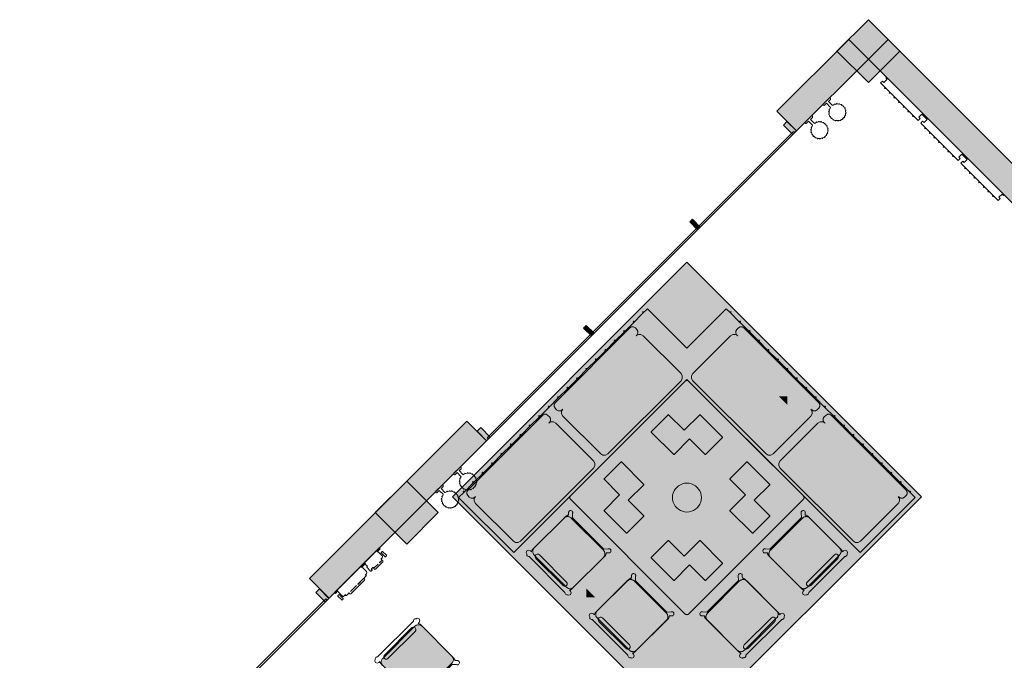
# Model space of a CAD drawing. Extents: x 2172.2 to 2210.6, y 415.3 to 458.1.
# Tile 18 of 27: x 2173.4 to 2182.3, y 452.3 to 458.1. Entities that reach past the tile are written whole.
import ezdxf

# ---------------------------------------------------------------- set-up
doc = ezdxf.new("R2010")
doc.units = 0
for name, color, linetype, lineweight in [('AYAA_B2_BANQUETTES', 7, 'Continuous', 18), ('AYAA_B2_CHAIRS', 7, 'Continuous', 18), ('AYAA_B2_COLUMNS', 8, 'Continuous', 30), ('AYAA_B2_FINE_DETAIL', 8, 'Continuous', 9), ('AYAA_B2_FLOOR_DECOR', 32, 'Continuous', 9), ('AYAA_B2_GLAZING', 4, 'Continuous', 13), ('AYAA_B2_TABLES', 7, 'Continuous', 18), ('AYAA_B2_WALL_DECOR', 32, 'Continuous', 13), ('AYAA_B2_WALL_LIGHTS', 32, 'Continuous', 13), ('AYAA_B2_WALLS', 7, 'Continuous', 30)]:
    doc.layers.add(name, color=color, linetype=linetype, lineweight=lineweight)

# ---------------------------------------------------------------- blocks, each defined once
blk = doc.blocks.new('AYAA_B2_ARCHITECTURE')
at = {"layer": 'AYAA_B2_COLUMNS', "true_color": 0xc2b092}
for points in [[(-8.96358, 24.092869), (-8.68074, 23.81003), (-8.96358, 23.527191), (-9.246388, 23.810064)], [(-12.827707, 19.663063), (-13.110547, 19.380224), (-13.393355, 19.663097), (-13.110547, 19.945902)]]:
    blk.add_hatch(color=256, dxfattribs=at).paths.add_polyline_path(points)
at = {"layer": 'AYAA_B2_WALLS', "true_color": 0xe4e1d8}
for points in [[(-9.785592, 23.270863), (-9.140357, 23.916096), (-8.96358, 23.739319), (-9.608815, 23.094086)], [(-8.96358, 23.739319), (-8.786804, 23.916096), (-7.45641, 22.585703), (-7.633187, 22.408926)], [(-9.727609, 23.144997), (-9.695082, 23.177523), (-9.610229, 23.09267), (-9.642756, 23.060144)], [(-10.568145, 22.276176), (-10.544104, 22.300219), (-10.473392, 22.229507), (-10.497435, 22.205465)], [(-11.522739, 21.321583), (-11.498697, 21.345623), (-11.427987, 21.274914), (-11.452028, 21.250872)], [(-13.985592, 19.070862), (-12.571379, 20.485075), (-12.394602, 20.308298), (-13.808815, 18.894085)], [(-12.445514, 20.427092), (-12.360661, 20.342239), (-12.393188, 20.309711), (-12.478041, 20.394566)], [(-13.927608, 18.944996), (-13.895082, 18.977524), (-13.810229, 18.892672), (-13.842756, 18.860144)]]:
    blk.add_hatch(color=256, dxfattribs=at).paths.add_polyline_path(points)
at = {"layer": 'AYAA_B2_COLUMNS', "linetype": 'Continuous', "lineweight": -2}
for points in [[(-8.96358, 24.092869), (-8.68074, 23.81003), (-8.96358, 23.527191), (-9.246388, 23.810064)], [(-12.827707, 19.663063), (-13.110547, 19.380224), (-13.393355, 19.663097), (-13.110547, 19.945902)]]:
    blk.add_lwpolyline(points, close=True, dxfattribs=at)
at = {"layer": 'AYAA_B2_GLAZING', "linetype": 'Continuous', "lineweight": -2}
for points in [[(-9.626493, 23.076406), (-12.376925, 20.325975), (-12.387531, 20.336582), (-9.637099, 23.087013)], [(-13.837099, 18.887014), (-13.826492, 18.876408), (-16.576925, 16.125977), (-16.58753, 16.136581)]]:
    blk.add_lwpolyline(points, close=True, dxfattribs=at)
at = {"layer": 'AYAA_B2_WALLS', "linetype": 'Continuous', "lineweight": -2}
for points in [[(-9.785592, 23.270863), (-9.140357, 23.916096), (-8.96358, 23.739319), (-9.608815, 23.094086)], [(-8.96358, 23.739319), (-8.786804, 23.916096), (-7.45641, 22.585703), (-7.633187, 22.408926)], [(-9.727609, 23.144997), (-9.695082, 23.177523), (-9.610229, 23.09267), (-9.642756, 23.060144)], [(-10.568145, 22.276176), (-10.544104, 22.300219), (-10.473392, 22.229507), (-10.497435, 22.205465)], [(-11.522739, 21.321583), (-11.498697, 21.345623), (-11.427987, 21.274914), (-11.452028, 21.250872)], [(-13.985592, 19.070862), (-12.571379, 20.485075), (-12.394602, 20.308298), (-13.808815, 18.894085)], [(-12.445514, 20.427092), (-12.360661, 20.342239), (-12.393188, 20.309711), (-12.478041, 20.394566)], [(-13.927608, 18.944996), (-13.895082, 18.977524), (-13.810229, 18.892672), (-13.842756, 18.860144)]]:
    blk.add_lwpolyline(points, close=True, dxfattribs=at)
blk = doc.blocks.new('AYAA_B2_FLOOR_DECOR_10')
at = {"true_color": 0xe6decc}
h = blk.add_hatch(color=256, dxfattribs=at)
h.paths.add_polyline_path([(-1.495, 1.485), (1.485, 1.485), (1.485, -1.495), (-1.495, -1.495)])
h.paths.add_polyline_path([(-1.2566, 1.2168), (-1.2566, 1.1572), (-0.119686, 1.1572), (-1.281886, -0.005), (-0.119686, -1.1672), (-1.2566, -1.1672), (-1.2566, -1.2268), (-0.060086, -1.2268), (-0.005, -1.281886), (0.050086, -1.2268), (1.2466, -1.2268), (1.2466, -1.1672), (0.109686, -1.1672), (1.271886, -0.005), (0.109686, 1.1572), (1.2466, 1.1572), (1.2466, 1.2168), (0.050086, 1.2168), (-0.005, 1.271886), (-0.060086, 1.2168)], flags=0)
at = {"true_color": 0x3d3b33}
for points in [[(-0.005, 1.271886), (0.050086, 1.2168), (-0.000486, 1.2168), (-0.005, 1.221314), (-0.009514, 1.2168), (-0.060086, 1.2168)], [(-1.281886, -0.005), (-0.119686, 1.1572), (-0.069114, 1.1572), (-1.231314, -0.005), (-0.069114, -1.1672), (-0.119686, -1.1672)], [(0.109686, 1.1572), (1.271886, -0.005), (0.109686, -1.1672), (0.059114, -1.1672), (1.221314, -0.005), (0.059114, 1.1572)], [(-0.009514, -1.2268), (-0.005, -1.231314), (-0.000486, -1.2268), (0.050086, -1.2268), (-0.005, -1.281886), (-0.060086, -1.2268)]]:
    blk.add_hatch(color=256, dxfattribs=at).paths.add_polyline_path(points)
at = {"true_color": 0xa16b4f}
for points in [[(1.2466, 1.2168), (1.2466, 1.1572), (-1.2566, 1.1572), (-1.2566, 1.2168)], [(-1.2566, -1.1672), (1.2466, -1.1672), (1.2466, -1.2268), (-1.2566, -1.2268)]]:
    blk.add_hatch(color=256, dxfattribs=at).paths.add_polyline_path(points)
at = {"true_color": 0xe6decc}
h = blk.add_hatch(color=256, dxfattribs=at)
h.paths.add_polyline_path([(0.059114, 1.1572), (1.221314, -0.005), (0.059114, -1.1672), (-0.069114, -1.1672), (-1.231314, -0.005), (-0.069114, 1.1572)])
h.paths.add_polyline_path([(-0.005, -1.013686), (1.003686, -0.005), (-0.005, 1.003686), (-1.013686, -0.005)], flags=0)
for points in [[(-0.005, 1.221314), (-0.000486, 1.2168), (-0.009514, 1.2168)], [(0.297514, -0.005), (-0.005, -0.307514), (-0.307514, -0.005), (-0.005, 0.297514)], [(-0.009514, -1.2268), (-0.000486, -1.2268), (-0.005, -1.231314)]]:
    blk.add_hatch(color=256, dxfattribs=at).paths.add_polyline_path(points)
at = {"true_color": 0xa16b4f}
h = blk.add_hatch(color=256, dxfattribs=at)
h.paths.add_polyline_path([(1.003686, -0.005), (-0.005, -1.013686), (-1.013686, -0.005), (-0.005, 1.003686)])
h.paths.add_polyline_path([(-0.005, -0.963114), (0.953114, -0.005), (-0.005, 0.953114), (-0.963114, -0.005)], flags=0)
at = {"true_color": 0xe6decc}
h = blk.add_hatch(color=256, dxfattribs=at)
h.paths.add_polyline_path([(-0.005, 0.953114), (0.953114, -0.005), (-0.005, -0.963114), (-0.963114, -0.005)])
h.paths.add_polyline_path([(-0.005, -0.715686), (0.705686, -0.005), (-0.005, 0.705686), (-0.715686, -0.005)], flags=0)
at = {"true_color": 0x3d3b33}
h = blk.add_hatch(color=256, dxfattribs=at)
h.paths.add_polyline_path([(-0.005, 0.705686), (0.705686, -0.005), (-0.005, -0.715686), (-0.715686, -0.005)])
h.paths.add_polyline_path([(-0.005, -0.665114), (0.655114, -0.005), (-0.005, 0.655114), (-0.665114, -0.005)], flags=0)
at = {"true_color": 0xe6decc}
h = blk.add_hatch(color=256, dxfattribs=at)
h.paths.add_polyline_path([(-0.665114, -0.005), (-0.005, 0.655114), (0.655114, -0.005), (-0.005, -0.665114)])
h.paths.add_polyline_path([(0.348086, -0.005), (-0.005, 0.348086), (-0.358086, -0.005), (-0.005, -0.358086)], flags=0)
at = {"true_color": 0x757d5e}
h = blk.add_hatch(color=256, dxfattribs=at)
h.paths.add_polyline_path([(-0.358086, -0.005), (-0.005, 0.348086), (0.348086, -0.005), (-0.005, -0.358086)])
h.paths.add_polyline_path([(0.297514, -0.005), (-0.005, 0.297514), (-0.307514, -0.005), (-0.005, -0.307514)], flags=0)
at = {"color": 0, "linetype": 'Continuous', "lineweight": -2}
blk.add_lwpolyline([(1.485, -1.495), (-1.495, -1.495), (-1.495, 1.485), (1.485, 1.485)], close=True, dxfattribs=at)
blk = doc.blocks.new('AYAA_B2_L_CORNER_BANQUETTE')
at = {"true_color": 0xe8ddc8}
for points in [[(-0.825, 1.38), (-0.80253, 1.373988), (-0.786012, 1.357471), (-0.78, 1.335), (-0.78, 0.405), (-0.786012, 0.38253), (-0.802529, 0.366012), (-0.825, 0.36), (-1.305, 0.36), (-1.327471, 0.366012), (-1.343988, 0.38253), (-1.35, 0.405), (-1.35, 1.335), (-1.343988, 1.357471), (-1.327471, 1.373988), (-1.305, 1.38)], [(-0.825, 0.27), (-0.80253, 0.263988), (-0.786012, 0.24747), (-0.78, 0.225), (-0.78, -0.705), (-0.786012, -0.72747), (-0.802529, -0.743988), (-0.825, -0.75), (-1.305, -0.75), (-1.327471, -0.743988), (-1.343988, -0.72747), (-1.35, -0.705), (-1.35, 0.225), (-1.343988, 0.24747), (-1.327471, 0.263988), (-1.305, 0.27)], [(-0.72747, -0.786012), (-0.705, -0.78), (0.225, -0.78), (0.24747, -0.786012), (0.263988, -0.80253), (0.27, -0.825), (0.27, -1.305), (0.263988, -1.327471), (0.24747, -1.343988), (0.225, -1.35), (-0.705, -1.35), (-0.72747, -1.343988), (-0.743988, -1.327471), (-0.75, -1.305), (-0.75, -0.825), (-0.743988, -0.802529)], [(0.405, -0.78), (1.335, -0.78), (1.357471, -0.786012), (1.373988, -0.80253), (1.38, -0.825), (1.38, -1.305), (1.373988, -1.327471), (1.357471, -1.343988), (1.335, -1.35), (0.405, -1.35), (0.38253, -1.343988), (0.366012, -1.327471), (0.36, -1.305), (0.36, -0.825), (0.366012, -0.802529), (0.38253, -0.786012)]]:
    blk.add_hatch(color=256, dxfattribs=at).paths.add_polyline_path(points)
at = {"color": 0, "linetype": 'Continuous', "lineweight": -2}
for points in [[(-1.45, -0.9), (-1.45, -0.75), (-1.45, -0.66), (-1.45, -0.54), (-1.45, -0.42), (-1.45, -0.3), (-1.45, -0.18), (-1.45, -0.06), (-1.45, 0.06), (-1.45, 0.18), (-1.45, 0.3), (-1.45, 0.42), (-1.45, 0.54), (-1.45, 0.66), (-1.45, 0.78), (-1.45, 0.9), (-1.45, 1.02), (-1.45, 1.14), (-1.45, 1.26), (-1.45, 1.38), (-1.45, 1.45), (-0.75, 1.45), (-0.75, -0.75), (1.45, -0.75), (1.45, -1.45), (1.435, -1.45), (1.38, -1.45), (1.26, -1.45), (1.14, -1.45), (1.02, -1.45), (0.9, -1.45), (0.78, -1.45), (0.66, -1.45), (0.54, -1.45), (0.42, -1.45), (0.3, -1.45), (0.18, -1.45), (0.06, -1.45), (-0.06, -1.45), (-0.18, -1.45), (-0.3, -1.45), (-0.42, -1.45), (-0.54, -1.45), (-0.66, -1.45), (-0.75, -1.45), (-0.78, -1.45), (-0.9, -1.45), (-0.95, -1.45), (-0.95, -0.95), (-1.45, -0.95), (-1.45, -0.935)], [(-1.45, 1.38), (-1.451465, 1.376464), (-1.455, 1.375), (-1.458536, 1.376464), (-1.46, 1.38), (-1.458536, 1.383536), (-1.455, 1.385), (-1.451465, 1.383536)], [(-1.44, 1.345), (-1.435324, 1.362477), (-1.422477, 1.375324), (-1.405, 1.38), (-1.385, 1.38), (-1.367523, 1.375324), (-1.354676, 1.362477), (-1.35, 1.345), (-1.35, 1.335), (-1.343988, 1.357471), (-1.327471, 1.373988), (-1.305, 1.38), (-0.825, 1.38), (-0.80253, 1.373988), (-0.786012, 1.357471), (-0.78, 1.335), (-0.78, 0.405), (-0.786012, 0.38253), (-0.802529, 0.366012), (-0.825, 0.36), (-1.305, 0.36), (-1.327471, 0.366012), (-1.343988, 0.38253), (-1.35, 0.405), (-1.35, 0.395), (-1.354676, 0.377523), (-1.367523, 0.364676), (-1.385, 0.36), (-1.405, 0.36), (-1.422477, 0.364676), (-1.435324, 0.377523), (-1.44, 0.395)], [(-1.45, 1.26), (-1.451465, 1.256464), (-1.455, 1.255), (-1.458536, 1.256464), (-1.46, 1.26), (-1.458536, 1.263535), (-1.455, 1.265), (-1.451465, 1.263535)], [(-1.45, 1.14), (-1.451465, 1.136464), (-1.455, 1.135), (-1.458536, 1.136464), (-1.46, 1.14), (-1.458536, 1.143535), (-1.455, 1.145), (-1.451465, 1.143535)], [(-1.45, 1.02), (-1.451465, 1.016464), (-1.455, 1.015), (-1.458536, 1.016464), (-1.46, 1.02), (-1.458536, 1.023535), (-1.455, 1.025), (-1.451465, 1.023535)], [(-1.45, 0.9), (-1.451465, 0.896464), (-1.455, 0.895), (-1.458536, 0.896464), (-1.46, 0.9), (-1.458536, 0.903535), (-1.455, 0.905), (-1.451465, 0.903535)], [(-1.45, 0.78), (-1.451465, 0.776464), (-1.455, 0.775), (-1.458536, 0.776464), (-1.46, 0.78), (-1.458536, 0.783535), (-1.455, 0.785), (-1.451465, 0.783535)], [(-1.45, 0.66), (-1.451465, 0.656465), (-1.455, 0.655), (-1.458536, 0.656465), (-1.46, 0.66), (-1.458536, 0.663536), (-1.455, 0.665), (-1.451465, 0.663536)], [(-1.45, 0.54), (-1.451465, 0.536465), (-1.455, 0.535), (-1.458536, 0.536465), (-1.46, 0.54), (-1.458536, 0.543536), (-1.455, 0.545), (-1.451465, 0.543536)], [(-1.45, 0.42), (-1.451465, 0.416464), (-1.455, 0.415), (-1.458536, 0.416464), (-1.46, 0.42), (-1.458536, 0.423536), (-1.455, 0.425), (-1.451465, 0.423536)], [(-1.45, 0.3), (-1.451465, 0.296464), (-1.455, 0.295), (-1.458536, 0.296464), (-1.46, 0.3), (-1.458536, 0.303536), (-1.455, 0.305), (-1.451465, 0.303536)], [(-1.367523, 0.265324), (-1.354676, 0.252477), (-1.35, 0.235), (-1.35, 0.225), (-1.343988, 0.24747), (-1.327471, 0.263988), (-1.305, 0.27), (-0.825, 0.27), (-0.80253, 0.263988), (-0.786012, 0.24747), (-0.78, 0.225), (-0.78, -0.705), (-0.786012, -0.72747), (-0.802529, -0.743988), (-0.825, -0.75), (-1.305, -0.75), (-1.327471, -0.743988), (-1.343988, -0.72747), (-1.35, -0.705), (-1.35, -0.715), (-1.354676, -0.732477), (-1.367523, -0.745324), (-1.385, -0.75), (-1.405, -0.75), (-1.422477, -0.745324), (-1.435324, -0.732477), (-1.44, -0.715), (-1.44, 0.235), (-1.435324, 0.252477), (-1.422477, 0.265324), (-1.405, 0.27), (-1.385, 0.27)], [(-1.45, 0.18), (-1.451465, 0.176464), (-1.455, 0.175), (-1.458536, 0.176464), (-1.46, 0.18), (-1.458536, 0.183536), (-1.455, 0.185), (-1.451465, 0.183536)], [(-1.45, 0.06), (-1.451465, 0.056464), (-1.455, 0.055), (-1.458536, 0.056464), (-1.46, 0.06), (-1.458536, 0.063536), (-1.455, 0.065), (-1.451465, 0.063536)], [(-1.45, -0.06), (-1.451465, -0.063536), (-1.455, -0.065), (-1.458536, -0.063536), (-1.46, -0.06), (-1.458536, -0.056464), (-1.455, -0.055), (-1.451465, -0.056464)], [(-1.45, -0.18), (-1.451465, -0.183536), (-1.455, -0.185), (-1.458536, -0.183536), (-1.46, -0.18), (-1.458536, -0.176464), (-1.455, -0.175), (-1.451465, -0.176464)], [(-1.45, -0.3), (-1.451465, -0.303536), (-1.455, -0.305), (-1.458536, -0.303536), (-1.46, -0.3), (-1.458536, -0.296464), (-1.455, -0.295), (-1.451465, -0.296464)], [(-1.45, -0.42), (-1.451465, -0.423536), (-1.455, -0.425), (-1.458536, -0.423536), (-1.46, -0.42), (-1.458536, -0.416464), (-1.455, -0.415), (-1.451465, -0.416464)], [(-1.45, -0.54), (-1.451465, -0.543536), (-1.455, -0.545), (-1.458536, -0.543536), (-1.46, -0.54), (-1.458536, -0.536465), (-1.455, -0.535), (-1.451465, -0.536465)], [(-1.45, -0.66), (-1.451465, -0.663536), (-1.455, -0.665), (-1.458536, -0.663536), (-1.46, -0.66), (-1.458536, -0.656465), (-1.455, -0.655), (-1.451465, -0.656465)], [(-1.458536, -0.783535), (-1.46, -0.78), (-1.458536, -0.776464), (-1.455, -0.775), (-1.451465, -0.776464), (-1.45, -0.78), (-1.451465, -0.783535), (-1.455, -0.785)], [(-0.745324, -1.367523), (-0.732477, -1.354676), (-0.715, -1.35), (-0.705, -1.35), (-0.72747, -1.343988), (-0.743988, -1.327471), (-0.75, -1.305), (-0.75, -0.825), (-0.743988, -0.802529), (-0.72747, -0.786012), (-0.705, -0.78), (0.225, -0.78), (0.24747, -0.786012), (0.263988, -0.80253), (0.27, -0.825), (0.27, -1.305), (0.263988, -1.327471), (0.24747, -1.343988), (0.225, -1.35), (0.235, -1.35), (0.252477, -1.354676), (0.265324, -1.367523), (0.27, -1.385), (0.27, -1.405), (0.265324, -1.422477), (0.252477, -1.435324), (0.235, -1.44), (-0.715, -1.44), (-0.732477, -1.435324), (-0.745324, -1.422477), (-0.75, -1.405), (-0.75, -1.385)], [(0.377523, -1.354676), (0.395, -1.35), (0.405, -1.35), (0.38253, -1.343988), (0.366012, -1.327471), (0.36, -1.305), (0.36, -0.825), (0.366012, -0.802529), (0.38253, -0.786012), (0.405, -0.78), (1.335, -0.78), (1.357471, -0.786012), (1.373988, -0.80253), (1.38, -0.825), (1.38, -1.305), (1.373988, -1.327471), (1.357471, -1.343988), (1.335, -1.35), (1.345, -1.35), (1.362477, -1.354676), (1.375324, -1.367523), (1.38, -1.385), (1.38, -1.405), (1.375324, -1.422477), (1.362477, -1.435324), (1.345, -1.44), (0.395, -1.44), (0.377523, -1.435324), (0.364676, -1.422477), (0.36, -1.405), (0.36, -1.385), (0.364676, -1.367523)], [(-1.45, -0.9), (-1.451465, -0.903535), (-1.455, -0.905), (-1.458536, -0.903535), (-1.46, -0.9), (-1.458536, -0.896464), (-1.455, -0.895), (-1.451465, -0.896464)], [(-0.9, -1.45), (-0.896464, -1.451465), (-0.895, -1.455), (-0.896464, -1.458536), (-0.9, -1.46), (-0.903535, -1.458536), (-0.905, -1.455), (-0.903535, -1.451465)], [(-0.78, -1.45), (-0.776464, -1.451465), (-0.775, -1.455), (-0.776464, -1.458536), (-0.78, -1.46), (-0.783535, -1.458536), (-0.785, -1.455), (-0.783535, -1.451465)], [(-0.66, -1.45), (-0.656465, -1.451465), (-0.655, -1.455), (-0.656465, -1.458536), (-0.66, -1.46), (-0.663536, -1.458536), (-0.665, -1.455), (-0.663536, -1.451465)], [(-0.54, -1.45), (-0.536465, -1.451465), (-0.535, -1.455), (-0.536465, -1.458536), (-0.54, -1.46), (-0.543536, -1.458536), (-0.545, -1.455), (-0.543536, -1.451465)], [(-0.42, -1.45), (-0.416464, -1.451465), (-0.415, -1.455), (-0.416464, -1.458536), (-0.42, -1.46), (-0.423536, -1.458536), (-0.425, -1.455), (-0.423536, -1.451465)], [(-0.3, -1.45), (-0.296464, -1.451465), (-0.295, -1.455), (-0.296464, -1.458536), (-0.3, -1.46), (-0.303536, -1.458536), (-0.305, -1.455), (-0.303536, -1.451465)], [(-0.18, -1.45), (-0.176464, -1.451465), (-0.175, -1.455), (-0.176464, -1.458536), (-0.18, -1.46), (-0.183536, -1.458536), (-0.185, -1.455), (-0.183536, -1.451465)], [(-0.06, -1.45), (-0.056464, -1.451465), (-0.055, -1.455), (-0.056464, -1.458536), (-0.06, -1.46), (-0.063536, -1.458536), (-0.065, -1.455), (-0.063536, -1.451465)], [(0.06, -1.45), (0.063536, -1.451465), (0.065, -1.455), (0.063536, -1.458536), (0.06, -1.46), (0.056464, -1.458536), (0.055, -1.455), (0.056464, -1.451465)], [(0.18, -1.45), (0.183536, -1.451465), (0.185, -1.455), (0.183536, -1.458536), (0.18, -1.46), (0.176464, -1.458536), (0.175, -1.455), (0.176464, -1.451465)], [(0.3, -1.45), (0.303536, -1.451465), (0.305, -1.455), (0.303536, -1.458536), (0.3, -1.46), (0.296464, -1.458536), (0.295, -1.455), (0.296464, -1.451465)], [(0.42, -1.45), (0.423536, -1.451465), (0.425, -1.455), (0.423536, -1.458536), (0.42, -1.46), (0.416464, -1.458536), (0.415, -1.455), (0.416464, -1.451465)], [(0.54, -1.45), (0.543536, -1.451465), (0.545, -1.455), (0.543536, -1.458536), (0.54, -1.46), (0.536465, -1.458536), (0.535, -1.455), (0.536465, -1.451465)], [(0.66, -1.45), (0.663536, -1.451465), (0.665, -1.455), (0.663536, -1.458536), (0.66, -1.46), (0.656465, -1.458536), (0.655, -1.455), (0.656465, -1.451465)], [(0.78, -1.45), (0.783535, -1.451465), (0.785, -1.455), (0.783535, -1.458536), (0.78, -1.46), (0.776464, -1.458536), (0.775, -1.455), (0.776464, -1.451465)], [(0.9, -1.45), (0.903535, -1.451465), (0.905, -1.455), (0.903535, -1.458536), (0.9, -1.46), (0.896464, -1.458536), (0.895, -1.455), (0.896464, -1.451465)], [(1.02, -1.45), (1.023535, -1.451465), (1.025, -1.455), (1.023535, -1.458536), (1.02, -1.46), (1.016464, -1.458536), (1.015, -1.455), (1.016464, -1.451465)], [(1.14, -1.45), (1.143535, -1.451465), (1.145, -1.455), (1.143535, -1.458536), (1.14, -1.46), (1.136464, -1.458536), (1.135, -1.455), (1.136464, -1.451465)], [(1.26, -1.45), (1.263535, -1.451465), (1.265, -1.455), (1.263535, -1.458536), (1.26, -1.46), (1.256464, -1.458536), (1.255, -1.455), (1.256464, -1.451465)], [(1.38, -1.45), (1.383536, -1.451465), (1.385, -1.455), (1.383536, -1.458536), (1.38, -1.46), (1.376464, -1.458536), (1.375, -1.455), (1.376464, -1.451465)]]:
    blk.add_lwpolyline(points, close=True, dxfattribs=at)
blk = doc.blocks.new('AYAA_B2_L_CORNER_TABLE')
at = {"true_color": 0xefe8d6}
blk.add_hatch(color=256, dxfattribs=at).paths.add_polyline_path([(-0.744142, -0.744142), (-0.745867, -0.742175), (-0.747321, -0.74), (-0.748478, -0.737654), (-0.749319, -0.735176), (-0.749829, -0.732611), (-0.75, -0.73), (-0.75, 0.73), (-0.749829, 0.732611), (-0.749319, 0.735176), (-0.748478, 0.737654), (-0.747321, 0.74), (-0.745867, 0.742175), (-0.744142, 0.744142), (-0.742175, 0.745867), (-0.74, 0.747321), (-0.737654, 0.748478), (-0.735176, 0.749319), (-0.732611, 0.749829), (-0.73, 0.75), (0.73, 0.75), (0.732611, 0.749829), (0.735176, 0.749319), (0.737654, 0.748478), (0.74, 0.747321), (0.742175, 0.745867), (0.744142, 0.744142), (0.745867, 0.742175), (0.747321, 0.74), (0.748478, 0.737654), (0.749319, 0.735176), (0.749829, 0.732611), (0.75, 0.73), (0.75, -0.73), (0.749829, -0.732611), (0.749319, -0.735176), (0.748478, -0.737654), (0.747321, -0.74), (0.745867, -0.742175), (0.744142, -0.744142), (0.742175, -0.745867), (0.74, -0.747321), (0.737654, -0.748478), (0.735176, -0.749319), (0.732611, -0.749829), (0.73, -0.75), (-0.73, -0.75), (-0.732611, -0.749829), (-0.735176, -0.749319), (-0.737654, -0.748478), (-0.74, -0.747321), (-0.742175, -0.745867)])
at = {"color": 0, "linetype": 'Continuous', "lineweight": -2}
blk.add_lwpolyline([(-0.75, 0.73), (-0.749829, 0.732611), (-0.749319, 0.735176), (-0.748478, 0.737654), (-0.747321, 0.74), (-0.745867, 0.742175), (-0.744142, 0.744142), (-0.742175, 0.745867), (-0.74, 0.747321), (-0.737654, 0.748478), (-0.735176, 0.749319), (-0.732611, 0.749829), (-0.73, 0.75), (0.73, 0.75), (0.732611, 0.749829), (0.735176, 0.749319), (0.737654, 0.748478), (0.74, 0.747321), (0.742175, 0.745867), (0.744142, 0.744142), (0.745867, 0.742175), (0.747321, 0.74), (0.748478, 0.737654), (0.749319, 0.735176), (0.749829, 0.732611), (0.75, 0.73), (0.75, -0.73), (0.749829, -0.732611), (0.749319, -0.735176), (0.748478, -0.737654), (0.747321, -0.74), (0.745867, -0.742175), (0.744142, -0.744142), (0.742175, -0.745867), (0.74, -0.747321), (0.737654, -0.748478), (0.735176, -0.749319), (0.732611, -0.749829), (0.73, -0.75), (-0.73, -0.75), (-0.732611, -0.749829), (-0.735176, -0.749319), (-0.737654, -0.748478), (-0.74, -0.747321), (-0.742175, -0.745867), (-0.744142, -0.744142), (-0.745867, -0.742175), (-0.747321, -0.74), (-0.748478, -0.737654), (-0.749319, -0.735176), (-0.749829, -0.732611), (-0.75, -0.73)], close=True, dxfattribs=at)
at = {"layer": 'AYAA_B2_FINE_DETAIL', "linetype": 'Continuous', "lineweight": -2}
for points in [[(-0.643, 0.41), (-0.445, 0.41), (-0.445, 0.608), (-0.444733, 0.608999), (-0.443999, 0.609733), (-0.443, 0.61), (-0.157, 0.61), (-0.156001, 0.609733), (-0.155267, 0.608999), (-0.155, 0.608), (-0.155, 0.392), (-0.155267, 0.391001), (-0.156001, 0.390267), (-0.157, 0.39), (-0.355, 0.39), (-0.355, 0.192), (-0.355267, 0.191001), (-0.356001, 0.190267), (-0.357, 0.19), (-0.643, 0.19), (-0.643999, 0.190267), (-0.644733, 0.191001), (-0.645, 0.192), (-0.645, 0.408), (-0.644733, 0.408999), (-0.643999, 0.409733)], [(0.443, 0.61), (0.443999, 0.609733), (0.444733, 0.608999), (0.445, 0.608), (0.445, 0.41), (0.643, 0.41), (0.643999, 0.409733), (0.644733, 0.408999), (0.645, 0.408), (0.645, 0.192), (0.644733, 0.191001), (0.643999, 0.190267), (0.643, 0.19), (0.357, 0.19), (0.356001, 0.190267), (0.355267, 0.191001), (0.355, 0.192), (0.355, 0.39), (0.157, 0.39), (0.156001, 0.390267), (0.155267, 0.391001), (0.155, 0.392), (0.155, 0.608), (0.155267, 0.608999), (0.156001, 0.609733), (0.157, 0.61)], [(-0.123637, 0.040172), (-0.115831, 0.059019), (-0.105172, 0.076412), (-0.091924, 0.091924), (-0.076412, 0.105172), (-0.059019, 0.115831), (-0.040172, 0.123637), (-0.020336, 0.128399), (0, 0.13), (0.020336, 0.128399), (0.040172, 0.123637), (0.059019, 0.115831), (0.076412, 0.105172), (0.091924, 0.091924), (0.105172, 0.076412), (0.115831, 0.059019), (0.123637, 0.040172), (0.128399, 0.020336), (0.13, 0), (0.128399, -0.020336), (0.123637, -0.040172), (0.115831, -0.059019), (0.105172, -0.076412), (0.091924, -0.091924), (0.076412, -0.105172), (0.059019, -0.115831), (0.040172, -0.123637), (0.020336, -0.128399), (0, -0.13), (-0.020336, -0.128399), (-0.040172, -0.123637), (-0.059019, -0.115831), (-0.076412, -0.105172), (-0.091924, -0.091924), (-0.105172, -0.076412), (-0.115831, -0.059019), (-0.123637, -0.040172), (-0.128399, -0.020336), (-0.13, 0), (-0.128399, 0.020336)], [(-0.356001, -0.190267), (-0.355267, -0.191001), (-0.355, -0.192), (-0.355, -0.39), (-0.157, -0.39), (-0.156001, -0.390267), (-0.155267, -0.391001), (-0.155, -0.392), (-0.155, -0.608), (-0.155267, -0.608999), (-0.156001, -0.609733), (-0.157, -0.61), (-0.443, -0.61), (-0.443999, -0.609733), (-0.444733, -0.608999), (-0.445, -0.608), (-0.445, -0.41), (-0.643, -0.41), (-0.643999, -0.409733), (-0.644733, -0.408999), (-0.645, -0.408), (-0.645, -0.192), (-0.644733, -0.191001), (-0.643999, -0.190267), (-0.643, -0.19), (-0.357, -0.19)], [(0.155267, -0.391001), (0.156001, -0.390267), (0.157, -0.39), (0.355, -0.39), (0.355, -0.192), (0.355267, -0.191001), (0.356001, -0.190267), (0.357, -0.19), (0.643, -0.19), (0.643999, -0.190267), (0.644733, -0.191001), (0.645, -0.192), (0.645, -0.408), (0.644733, -0.408999), (0.643999, -0.409733), (0.643, -0.41), (0.445, -0.41), (0.445, -0.608), (0.444733, -0.608999), (0.443999, -0.609733), (0.443, -0.61), (0.157, -0.61), (0.156001, -0.609733), (0.155267, -0.608999), (0.155, -0.608), (0.155, -0.392)]]:
    blk.add_lwpolyline(points, close=True, dxfattribs=at)
blk = doc.blocks.new('AYAA_B2_CHAIR_IVORY')
at = {"true_color": 0xeee6d3}
blk.add_hatch(color=256, dxfattribs=at).paths.add_polyline_path([(-0.247475, -0.204863), (-0.248872, -0.200013), (-0.249717, -0.195038), (-0.25, -0.19), (-0.25, 0.19), (-0.249717, 0.195038), (-0.248872, 0.200013), (-0.247475, 0.204863), (-0.245544, 0.209525), (-0.243103, 0.213941), (-0.240182, 0.218057), (-0.23682, 0.22182), (-0.233057, 0.225182), (-0.228941, 0.228103), (-0.224525, 0.230544), (-0.219863, 0.232475), (-0.215013, 0.233872), (-0.210038, 0.234717), (-0.205, 0.235), (0.205, 0.235), (0.210038, 0.234717), (0.215013, 0.233872), (0.219863, 0.232475), (0.224525, 0.230544), (0.228941, 0.228103), (0.233057, 0.225182), (0.23682, 0.22182), (0.240182, 0.218057), (0.243103, 0.213941), (0.245544, 0.209525), (0.247475, 0.204863), (0.248872, 0.200013), (0.249717, 0.195038), (0.25, 0.19), (0.25, -0.19), (0.249717, -0.195038), (0.248872, -0.200013), (0.247475, -0.204863), (0.245544, -0.209525), (0.243103, -0.213941), (0.240182, -0.218057), (0.23682, -0.22182), (0.233057, -0.225182), (0.228941, -0.228103), (0.224525, -0.230544), (0.219863, -0.232475), (0.215013, -0.233872), (0.210038, -0.234717), (0.205, -0.235), (-0.205, -0.235), (-0.210038, -0.234717), (-0.215013, -0.233872), (-0.219863, -0.232475), (-0.224525, -0.230544), (-0.228941, -0.228103), (-0.233057, -0.225182), (-0.23682, -0.22182), (-0.240182, -0.218057), (-0.243103, -0.213941), (-0.245544, -0.209525)])
at = {"color": 0, "linetype": 'Continuous', "lineweight": -2}
for points in [[(-0.255, -0.233), (-0.242972, -0.233), (-0.245992, -0.22998), (-0.25, -0.215), (-0.25, 0.215), (-0.245992, 0.22998), (-0.240149, 0.235823), (-0.252556, 0.249383), (-0.254118, 0.250179), (-0.258321, 0.254382), (-0.26102, 0.259679), (-0.26195, 0.26555), (-0.26102, 0.271421), (-0.258321, 0.276718), (-0.254118, 0.280921), (-0.248821, 0.28362), (-0.24295, 0.28455), (-0.237079, 0.28362), (-0.231782, 0.280921), (-0.227579, 0.276718), (-0.22608, 0.273776), (-0.20172, 0.24715), (-0.200943, 0.245), (0.200943, 0.245), (0.20172, 0.24715), (0.22608, 0.273776), (0.227579, 0.276718), (0.231782, 0.280921), (0.237079, 0.28362), (0.24295, 0.28455), (0.248821, 0.28362), (0.254118, 0.280921), (0.258321, 0.276718), (0.26102, 0.271421), (0.26195, 0.26555), (0.26102, 0.259679), (0.258321, 0.254382), (0.254118, 0.250179), (0.252556, 0.249383), (0.240149, 0.235823), (0.245992, 0.22998), (0.25, 0.215), (0.25, -0.215), (0.245992, -0.22998), (0.242972, -0.233), (0.255, -0.233), (0.270556, -0.239444), (0.277, -0.255), (0.270556, -0.270556), (0.259027, -0.275332), (0.258321, -0.276718), (0.254118, -0.280921), (0.248821, -0.28362), (0.24295, -0.28455), (0.237079, -0.28362), (0.231782, -0.280921), (0.227861, -0.277), (-0.227861, -0.277), (-0.231782, -0.280921), (-0.237079, -0.28362), (-0.24295, -0.28455), (-0.248821, -0.28362), (-0.254118, -0.280921), (-0.258321, -0.276718), (-0.259027, -0.275332), (-0.270556, -0.270556), (-0.277, -0.255), (-0.270556, -0.239444)], [(-0.247475, -0.204863), (-0.248872, -0.200013), (-0.249717, -0.195038), (-0.25, -0.19), (-0.25, 0.19), (-0.249717, 0.195038), (-0.248872, 0.200013), (-0.247475, 0.204863), (-0.245544, 0.209525), (-0.243103, 0.213941), (-0.240182, 0.218057), (-0.23682, 0.22182), (-0.233057, 0.225182), (-0.228941, 0.228103), (-0.224525, 0.230544), (-0.219863, 0.232475), (-0.215013, 0.233872), (-0.210038, 0.234717), (-0.205, 0.235), (0.205, 0.235), (0.210038, 0.234717), (0.215013, 0.233872), (0.219863, 0.232475), (0.224525, 0.230544), (0.228941, 0.228103), (0.233057, 0.225182), (0.23682, 0.22182), (0.240182, 0.218057), (0.243103, 0.213941), (0.245544, 0.209525), (0.247475, 0.204863), (0.248872, 0.200013), (0.249717, 0.195038), (0.25, 0.19), (0.25, -0.19), (0.249717, -0.195038), (0.248872, -0.200013), (0.247475, -0.204863), (0.245544, -0.209525), (0.243103, -0.213941), (0.240182, -0.218057), (0.23682, -0.22182), (0.233057, -0.225182), (0.228941, -0.228103), (0.224525, -0.230544), (0.219863, -0.232475), (0.215013, -0.233872), (0.210038, -0.234717), (0.205, -0.235), (-0.205, -0.235), (-0.210038, -0.234717), (-0.215013, -0.233872), (-0.219863, -0.232475), (-0.224525, -0.230544), (-0.228941, -0.228103), (-0.233057, -0.225182), (-0.23682, -0.22182), (-0.240182, -0.218057), (-0.243103, -0.213941), (-0.245544, -0.209525)], [(-0.183735, -0.203506), (-0.1725, -0.2005), (0.1725, -0.2005), (0.183735, -0.203506), (0.191994, -0.211765), (0.195, -0.223), (0.191994, -0.234235), (0.183735, -0.242494), (0.1725, -0.2455), (-0.1725, -0.2455), (-0.183735, -0.242494), (-0.191994, -0.234235), (-0.195, -0.223), (-0.191994, -0.211765)]]:
    blk.add_lwpolyline(points, close=True, dxfattribs=at)
blk = doc.blocks.new('AYAA_B2_UNIQUE_WALL_COMPOSITION_00')
at = {"color": 0, "linetype": 'Continuous', "lineweight": -2}
for points in [[(-0.224425, -0.091), (-0.226921, -0.090332), (-0.228757, -0.088497), (-0.229425, -0.086), (-0.229425, -0.084), (-0.228757, -0.081503), (-0.226921, -0.079668), (-0.226293, -0.0795), (-0.242925, -0.0795), (-0.249916, -0.07763), (-0.255054, -0.072491), (-0.256925, -0.0655), (-0.256925, -0.0185), (-0.255054, -0.011509), (-0.251046, -0.0075), (-0.28385, -0.0075), (-0.28385, 0.0035), (0.28385, 0.0035), (0.28385, -0.0075), (0.248058, -0.0075), (0.252067, -0.011509), (0.253937, -0.0185), (0.253937, -0.0655), (0.252067, -0.072491), (0.246928, -0.07763), (0.239937, -0.0795), (0.223306, -0.0795), (0.223934, -0.079668), (0.225769, -0.081503), (0.226437, -0.084), (0.226437, -0.086), (0.225769, -0.088497), (0.223934, -0.090332), (0.221437, -0.091), (0.19183, -0.091), (0.19083, -0.092), (0.220382, -0.092), (0.226038, -0.094343), (0.228381, -0.1), (0.226038, -0.105657), (0.220382, -0.108), (0.126168, -0.108), (0.120511, -0.105657), (0.118168, -0.1), (0.120511, -0.094343), (0.126168, -0.092), (0.175636, -0.092), (0.174636, -0.091), (0.125112, -0.091), (0.122616, -0.090332), (0.12078, -0.088497), (0.120112, -0.086), (0.120112, -0.084), (0.12078, -0.081503), (0.122616, -0.079668), (0.123244, -0.0795), (0.106612, -0.0795), (0.100617, -0.077896), (0.100617, -0.0895), (0.100216, -0.090998), (0.099115, -0.092099), (0.097617, -0.0925), (0.085617, -0.0925), (0.084119, -0.092099), (0.083017, -0.090998), (0.082617, -0.0895), (0.082617, -0.0405), (0.083017, -0.039002), (0.084119, -0.037901), (0.085617, -0.0375), (0.092612, -0.0375), (0.092612, -0.0185), (0.094483, -0.011509), (0.098492, -0.0075), (0.047896, -0.0075), (0.051905, -0.011509), (0.053775, -0.0185), (0.053775, -0.0655), (0.051905, -0.072491), (0.046766, -0.07763), (0.039775, -0.0795), (0.023144, -0.0795), (0.023772, -0.079668), (0.025607, -0.081503), (0.026275, -0.084), (0.026275, -0.086), (0.025607, -0.088497), (0.023772, -0.090332), (0.021275, -0.091), (0.008597, -0.091), (0.007498, -0.092099), (0.006, -0.0925), (-0.006, -0.0925), (-0.007498, -0.092099), (-0.008597, -0.091), (-0.083019, -0.091), (-0.08402, -0.092), (-0.014579, -0.092), (-0.008922, -0.094343), (-0.006579, -0.1), (-0.008922, -0.105657), (-0.014579, -0.108), (-0.188571, -0.108), (-0.194228, -0.105657), (-0.196571, -0.1), (-0.194228, -0.094343), (-0.189564, -0.092411), (-0.190731, -0.092099), (-0.19183, -0.091)], [(-0.267352, -0.037901), (-0.266251, -0.039002), (-0.26585, -0.0405), (-0.26585, -0.0895), (-0.26625, -0.090998), (-0.267352, -0.092099), (-0.26885, -0.0925), (-0.28085, -0.0925), (-0.282348, -0.092099), (-0.283449, -0.090998), (-0.28385, -0.0895), (-0.28385, -0.0405), (-0.283449, -0.039002), (-0.282348, -0.037901), (-0.28085, -0.0375), (-0.26885, -0.0375)], [(0.282348, -0.037901), (0.283449, -0.039002), (0.28385, -0.0405), (0.28385, -0.0895), (0.283449, -0.090998), (0.282348, -0.092099), (0.28085, -0.0925), (0.26885, -0.0925), (0.267352, -0.092099), (0.266251, -0.090998), (0.26585, -0.0895), (0.26585, -0.0405), (0.266251, -0.039002), (0.267352, -0.037901), (0.26885, -0.0375), (0.28085, -0.0375)], [(-0.175636, -0.092), (-0.170632, -0.092), (-0.099214, -0.092), (-0.100214, -0.091), (-0.174636, -0.091)]]:
    blk.add_lwpolyline(points, close=True, dxfattribs=at)
blk = doc.blocks.new('AYAA_B2_UNIQUE_WALL_COMPOSITION_03')
at = {"color": 0, "linetype": 'Continuous', "lineweight": -2}
for points in [[(-0.270256, -0.065), (-0.74745, -0.065), (-0.74745, -0.04), (-0.73045, -0.04), (-0.73045, -0.001), (-0.74745, -0.001), (-0.74745, 0.01), (0.74745, 0.01), (0.74745, -0.001), (0.73045, -0.001), (0.73045, -0.04), (0.74745, -0.04), (0.74745, -0.065), (0.270256, -0.065), (0.270256, -0.04), (0.287256, -0.04), (0.287256, -0.001), (0.221597, -0.001), (0.221597, -0.04), (0.238597, -0.04), (0.238597, -0.065), (-0.238597, -0.065), (-0.238597, -0.04), (-0.221597, -0.04), (-0.221597, -0.001), (-0.287256, -0.001), (-0.287256, -0.04), (-0.270256, -0.04)], [(-0.688959, -0.072828), (-0.690131, -0.07), (-0.688959, -0.067172), (-0.686131, -0.066), (-0.683302, -0.067172), (-0.682131, -0.07), (-0.683302, -0.072828), (-0.686131, -0.074)], [(-0.627038, -0.074), (-0.629866, -0.072828), (-0.631038, -0.07), (-0.629866, -0.067172), (-0.627038, -0.066), (-0.62421, -0.067172), (-0.623038, -0.07), (-0.62421, -0.072828)], [(-0.567945, -0.074), (-0.570774, -0.072828), (-0.571945, -0.07), (-0.570774, -0.067172), (-0.567945, -0.066), (-0.565117, -0.067172), (-0.563945, -0.07), (-0.565117, -0.072828)], [(-0.508853, -0.074), (-0.511681, -0.072828), (-0.512853, -0.07), (-0.511681, -0.067172), (-0.508853, -0.066), (-0.506024, -0.067172), (-0.504853, -0.07), (-0.506024, -0.072828)], [(-0.44576, -0.07), (-0.446932, -0.072828), (-0.44976, -0.074), (-0.452589, -0.072828), (-0.45376, -0.07), (-0.452589, -0.067172), (-0.44976, -0.066), (-0.446932, -0.067172)], [(-0.386668, -0.07), (-0.387839, -0.072828), (-0.390668, -0.074), (-0.393496, -0.072828), (-0.394668, -0.07), (-0.393496, -0.067172), (-0.390668, -0.066), (-0.387839, -0.067172)], [(-0.327575, -0.07), (-0.328747, -0.072828), (-0.331575, -0.074), (-0.334403, -0.072828), (-0.335575, -0.07), (-0.334403, -0.067172), (-0.331575, -0.066), (-0.328747, -0.067172)], [(-0.174449, -0.072828), (-0.177278, -0.074), (-0.180106, -0.072828), (-0.181278, -0.07), (-0.180106, -0.067172), (-0.177278, -0.066), (-0.174449, -0.067172), (-0.173278, -0.07)], [(-0.114185, -0.07), (-0.115357, -0.072828), (-0.118185, -0.074), (-0.121014, -0.072828), (-0.122185, -0.07), (-0.121014, -0.067172), (-0.118185, -0.066), (-0.115357, -0.067172)], [(-0.055093, -0.07), (-0.056264, -0.072828), (-0.059093, -0.074), (-0.061921, -0.072828), (-0.063093, -0.07), (-0.061921, -0.067172), (-0.059093, -0.066), (-0.056264, -0.067172)], [(0.002828, -0.067172), (0.004, -0.07), (0.002828, -0.072828), (0, -0.074), (-0.002828, -0.072828), (-0.004, -0.07), (-0.002828, -0.067172), (0, -0.066)], [(0.063093, -0.07), (0.061921, -0.072828), (0.059093, -0.074), (0.056264, -0.072828), (0.055093, -0.07), (0.056264, -0.067172), (0.059093, -0.066), (0.061921, -0.067172)], [(0.121014, -0.067172), (0.122185, -0.07), (0.121014, -0.072828), (0.118185, -0.074), (0.115357, -0.072828), (0.114185, -0.07), (0.115357, -0.067172), (0.118185, -0.066)], [(0.181278, -0.07), (0.180106, -0.072828), (0.177278, -0.074), (0.174449, -0.072828), (0.173278, -0.07), (0.174449, -0.067172), (0.177278, -0.066), (0.180106, -0.067172)], [(0.334403, -0.067172), (0.335575, -0.07), (0.334403, -0.072828), (0.331575, -0.074), (0.328747, -0.072828), (0.327575, -0.07), (0.328747, -0.067172), (0.331575, -0.066)], [(0.390668, -0.066), (0.393496, -0.067172), (0.394668, -0.07), (0.393496, -0.072828), (0.390668, -0.074), (0.387839, -0.072828), (0.386668, -0.07), (0.387839, -0.067172)], [(0.44976, -0.066), (0.452589, -0.067172), (0.45376, -0.07), (0.452589, -0.072828), (0.44976, -0.074), (0.446932, -0.072828), (0.44576, -0.07), (0.446932, -0.067172)], [(0.511681, -0.067172), (0.512853, -0.07), (0.511681, -0.072828), (0.508853, -0.074), (0.506024, -0.072828), (0.504853, -0.07), (0.506024, -0.067172), (0.508853, -0.066)], [(0.571945, -0.07), (0.570774, -0.072828), (0.567945, -0.074), (0.565117, -0.072828), (0.563945, -0.07), (0.565117, -0.067172), (0.567945, -0.066), (0.570774, -0.067172)], [(0.629866, -0.067172), (0.631038, -0.07), (0.629866, -0.072828), (0.627038, -0.074), (0.62421, -0.072828), (0.623038, -0.07), (0.62421, -0.067172), (0.627038, -0.066)], [(0.686131, -0.074), (0.683302, -0.072828), (0.682131, -0.07), (0.683302, -0.067172), (0.686131, -0.066), (0.688959, -0.067172), (0.690131, -0.07), (0.688959, -0.072828)]]:
    blk.add_lwpolyline(points, close=True, dxfattribs=at)
blk = doc.blocks.new('AYAA_B2_SCONCE')
at = {"color": 0, "linetype": 'Continuous', "lineweight": -2}
blk.add_lwpolyline([(-0.066057, -0.178967), (-0.064423, -0.178291), (-0.064952, -0.1775), (-0.069291, -0.168701), (-0.071015, -0.163622), (-0.072921, -0.164412), (-0.075043, -0.163533), (-0.075921, -0.161412), (-0.075043, -0.15929), (-0.072921, -0.158412), (-0.072618, -0.158538), (-0.074358, -0.149789), (-0.074835, -0.142517), (-0.076, -0.143), (-0.078121, -0.142121), (-0.079, -0.14), (-0.078121, -0.137879), (-0.076, -0.137), (-0.074835, -0.137483), (-0.074358, -0.130211), (-0.072618, -0.121462), (-0.072921, -0.121588), (-0.075043, -0.12071), (-0.075921, -0.118588), (-0.075043, -0.116467), (-0.072921, -0.115588), (-0.071015, -0.116378), (-0.069291, -0.111299), (-0.064952, -0.1025), (-0.064423, -0.101709), (-0.066057, -0.101033), (-0.066935, -0.098911), (-0.066057, -0.09679), (-0.063935, -0.095911), (-0.061814, -0.09679), (-0.061555, -0.097416), (-0.059501, -0.094343), (-0.053033, -0.086967), (-0.050898, -0.085095), (-0.051891, -0.084684), (-0.052769, -0.082563), (-0.051891, -0.080442), (-0.049769, -0.079563), (-0.047648, -0.080442), (-0.0471, -0.081764), (-0.045657, -0.080499), (-0.0375, -0.075048), (-0.033493, -0.073072), (-0.033693, -0.072989), (-0.034572, -0.070868), (-0.033693, -0.068747), (-0.031572, -0.067868), (-0.02945, -0.068747), (-0.028646, -0.07069), (-0.019411, -0.067556), (-0.013177, -0.066316), (-0.013816, -0.064774), (-0.012937, -0.062652), (-0.012, -0.062264), (-0.012, -0.014), (-0.037, -0.014), (-0.040995, -0.012931), (-0.043931, -0.009995), (-0.045, -0.006), (-0.043931, -0.002005), (-0.040995, 0.000931), (-0.037, 0.002), (0.037, 0.002), (0.040995, 0.000931), (0.043931, -0.002005), (0.045, -0.006), (0.043931, -0.009995), (0.040995, -0.012931), (0.037, -0.014), (0.012, -0.014), (0.012, -0.062264), (0.012937, -0.062652), (0.013816, -0.064774), (0.013177, -0.066316), (0.019411, -0.067556), (0.028646, -0.07069), (0.02945, -0.068747), (0.031572, -0.067868), (0.033693, -0.068747), (0.034572, -0.070868), (0.033693, -0.072989), (0.033493, -0.073072), (0.0375, -0.075048), (0.045657, -0.080499), (0.0471, -0.081764), (0.047648, -0.080442), (0.049769, -0.079563), (0.051891, -0.080442), (0.052769, -0.082563), (0.051891, -0.084684), (0.050898, -0.085095), (0.053033, -0.086967), (0.059501, -0.094343), (0.061555, -0.097416), (0.061814, -0.09679), (0.063935, -0.095911), (0.066057, -0.09679), (0.066935, -0.098911), (0.066057, -0.101033), (0.064423, -0.101709), (0.064952, -0.1025), (0.069291, -0.111299), (0.071015, -0.116378), (0.072921, -0.115588), (0.075043, -0.116467), (0.075921, -0.118588), (0.075043, -0.12071), (0.072921, -0.121588), (0.072618, -0.121462), (0.074358, -0.130211), (0.074835, -0.137483), (0.076, -0.137), (0.078121, -0.137879), (0.079, -0.14), (0.078121, -0.142121), (0.076, -0.143), (0.074835, -0.142517), (0.074358, -0.149789), (0.072618, -0.158538), (0.072921, -0.158412), (0.075043, -0.15929), (0.075921, -0.161412), (0.075043, -0.163533), (0.072921, -0.164412), (0.071015, -0.163622), (0.069291, -0.168701), (0.064952, -0.1775), (0.064423, -0.178291), (0.066057, -0.178967), (0.066935, -0.181089), (0.066057, -0.18321), (0.063935, -0.184089), (0.061814, -0.18321), (0.061555, -0.182584), (0.059501, -0.185657), (0.053033, -0.193033), (0.050898, -0.194905), (0.051891, -0.195316), (0.052769, -0.197437), (0.051891, -0.199558), (0.049769, -0.200437), (0.047648, -0.199558), (0.0471, -0.198236), (0.045657, -0.199501), (0.0375, -0.204952), (0.033493, -0.206928), (0.033693, -0.207011), (0.034572, -0.209132), (0.033693, -0.211253), (0.031572, -0.212132), (0.02945, -0.211253), (0.028646, -0.20931), (0.019411, -0.212444), (0.013177, -0.213684), (0.013816, -0.215226), (0.012937, -0.217348), (0.010816, -0.218226), (0.008695, -0.217348), (0.007816, -0.215226), (0.008131, -0.214467), (0, -0.215), (-0.008131, -0.214467), (-0.007816, -0.215226), (-0.008695, -0.217348), (-0.010816, -0.218226), (-0.012937, -0.217348), (-0.013816, -0.215226), (-0.013177, -0.213684), (-0.019411, -0.212444), (-0.028646, -0.20931), (-0.02945, -0.211253), (-0.031572, -0.212132), (-0.033693, -0.211253), (-0.034572, -0.209132), (-0.033693, -0.207011), (-0.033493, -0.206928), (-0.0375, -0.204952), (-0.045657, -0.199501), (-0.0471, -0.198236), (-0.047648, -0.199558), (-0.049769, -0.200437), (-0.051891, -0.199558), (-0.052769, -0.197437), (-0.051891, -0.195316), (-0.050898, -0.194905), (-0.053033, -0.193033), (-0.059501, -0.185657), (-0.061555, -0.182584), (-0.061814, -0.18321), (-0.063935, -0.184089), (-0.066057, -0.18321), (-0.066935, -0.181089)], close=True, dxfattribs=at)

msp = doc.modelspace()

# ---------------------------------------------------------------- block references
at = {"layer": 'AYAA_B2_BANQUETTES', "linetype": 'Continuous', "xscale": 0.9999999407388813, "yscale": -0.9999999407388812, "rotation": -44.99999758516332}
msp.add_blockref('AYAA_B2_L_CORNER_BANQUETTE', (2179.4061, 453.7985), dxfattribs=at)
at = {"layer": 'AYAA_B2_CHAIRS', "linetype": 'Continuous'}
for p, xscale, yscale, rotation in [((2178.3455, 453.3035), 0.999999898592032, -0.9999998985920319, 135), ((2180.4668, 453.3035), 0.999999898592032, -0.9999998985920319, -135), ((2178.9111, 452.7378), 0.999999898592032, -0.9999998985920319, 135), ((2179.9011, 452.7378), 0.999999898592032, -0.9999998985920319, -135), ((2176.9843, 452.3312), 0.9999999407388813, -0.9999999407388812, 44.99999758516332)]:
    msp.add_blockref('AYAA_B2_CHAIR_IVORY', p, dxfattribs=dict(at, xscale=xscale, yscale=yscale, rotation=rotation))
at = {"layer": 'AYAA_B2_FLOOR_DECOR', "linetype": 'Continuous', "yscale": -1, "rotation": -44.99999758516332}
msp.add_blockref('AYAA_B2_FLOOR_DECOR_10', (2179.4061, 453.7985), dxfattribs=at)
at = {"layer": 'AYAA_B2_TABLES', "linetype": 'Continuous', "xscale": 0.9999999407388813, "yscale": -0.9999999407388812, "rotation": -44.99999758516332}
msp.add_blockref('AYAA_B2_L_CORNER_TABLE', (2179.4061, 453.7985), dxfattribs=at)
at = {"layer": 'AYAA_B2_WALL_DECOR', "linetype": 'Continuous'}
for name, p, rotation in [('AYAA_B2_UNIQUE_WALL_COMPOSITION_03', (2181.7209, 457.0414), -45.00000000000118), ('AYAA_B2_UNIQUE_WALL_COMPOSITION_00', (2176.4435, 453.1422), 44.99999999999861)]:
    msp.add_blockref(name, p, dxfattribs=dict(at, rotation=rotation))
at = {"layer": 'AYAA_B2_WALL_LIGHTS', "linetype": 'Continuous', "rotation": 44.99999999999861}
for p in [(2180.6588, 457.3596), (2180.4976, 457.1984), (2177.3409, 454.0417), (2177.1797, 453.8805)]:
    msp.add_blockref('AYAA_B2_SCONCE', p, dxfattribs=at)
at = {"layer": 'AYAA_B2_WALLS'}
msp.add_blockref('AYAA_B2_ARCHITECTURE', (2190, 434), dxfattribs=at)

doc.saveas('drawing.dxf')
